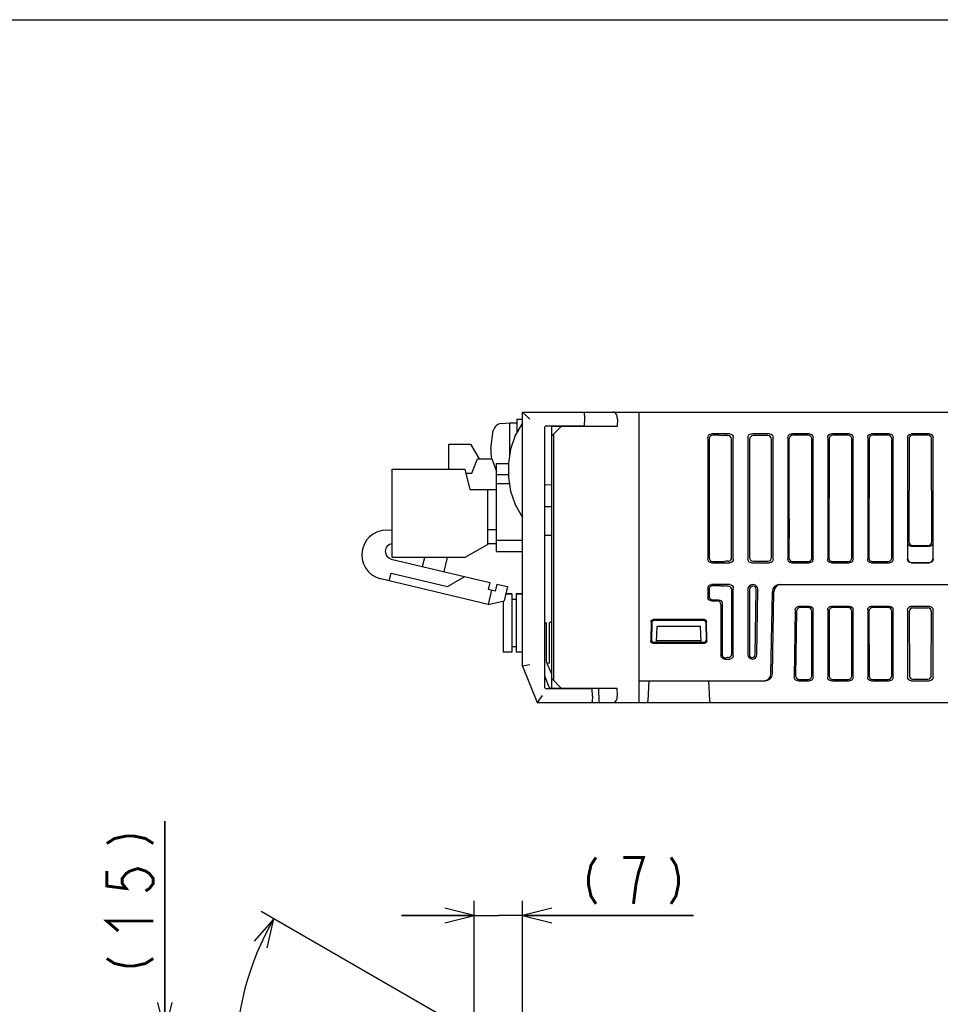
# Model space of a CAD drawing. Extents: x 0 to 840, y 0 to 594.
# Tile 21 of 22: x 541 to 668, y 458 to 594. Entities that reach past the tile are written whole.
import ezdxf

# ---------------------------------------------------------------- set-up
doc = ezdxf.new("R2010")
doc.units = 0
doc.header["$LTSCALE"] = 46.2
doc.layers.get('0').update_dxf_attribs({"linetype": 'CONTINUOUS'})
for name, color, linetype in [('ALL_AXIS', 7, 'CONTINUOUS'), ('ALL_DIM', 7, 'CONTINUOUS'), ('ALL_FEATURES', 7, 'CONTINUOUS')]:
    doc.layers.add(name, color=color, linetype=linetype)
doc.dimstyles.get("Standard").update_dxf_attribs({"dimtxt": 2.5, "dimasz": 2.5, "dimexe": 1.25, "dimexo": 0.625, "dimtad": 1, "dimcen": 2.5, "dimazin": 3, "dimtfac": 1, "dimtmove": 0, "dimatfit": 3})

# ---------------------------------------------------------------- blocks, each defined once
blk = doc.blocks.new('_OPEN')
at = {"color": 0, "linetype": 'BYBLOCK'}
for p, q in [((0, 0), (-1, 0.25)), ((-1, -0.25), (0, 0)), ((-1, 0), (0, 0))]:
    blk.add_line(p, q, dxfattribs=at)
blk = doc.blocks.new('*D7')
at = {"layer": 'ALL_DIM', "color": 2, "linetype": 'CONTINUOUS'}
for p, q in [((603.31, 451.9), (603.31, 472.7)), ((610, 441.53), (610, 472.7)), ((603.31, 470.7), (593.31, 470.7)), ((593.31, 470.7), (606.66, 470.7)), ((633.51, 470.7), (606.66, 470.7)), ((610, 470.7), (633.51, 470.7))]:
    blk.add_line(p, q, dxfattribs=at)
at = {"layer": 'ALL_DIM', "color": 2, "linetype": 'CONTINUOUS', "xscale": 4, "yscale": 4, "zscale": 4}
blk.add_blockref('_OPEN', (603.31, 470.7), dxfattribs=at)
at = {"layer": 'ALL_DIM', "color": 2, "linetype": 'CONTINUOUS', "xscale": 4, "yscale": 4, "zscale": 4, "rotation": 180}
blk.add_blockref('_OPEN', (610, 470.7), dxfattribs=at)
blk = doc.blocks.new('*D8')
at = {"layer": 'ALL_DIM', "color": 2, "linetype": 'CONTINUOUS'}
for p, q in [((560.75, 454.7), (560.75, 483.7)), ((560.75, 483.7), (560.75, 447.35)), ((604.64, 454.7), (558.75, 454.7)), ((560.75, 430), (560.75, 447.35)), ((607.93, 440), (558.75, 440)), ((560.75, 440), (560.75, 430))]:
    blk.add_line(p, q, dxfattribs=at)
at = {"layer": 'ALL_DIM', "color": 2, "linetype": 'CONTINUOUS', "xscale": 4, "yscale": 4, "zscale": 4}
for p, rotation in [((560.75, 454.7), 270), ((560.75, 440), 90)]:
    blk.add_blockref('_OPEN', p, dxfattribs=dict(at, rotation=rotation))
blk = doc.blocks.new('*D9')
at = {"layer": 'ALL_DIM', "color": 2, "linetype": 'CONTINUOUS'}
for p, q in [((604.66, 453.57), (574.02, 471.26)), ((610, 417.32), (610, 408.95))]:
    blk.add_line(p, q, dxfattribs=at)
for points in [[(574.82, 466.25), (575.75, 470.26), (573.04, 467.16)], [(605.95, 410.15), (610, 410.95), (606.06, 412.15)]]:
    blk.add_lwpolyline(points, dxfattribs=at)
for start, end in [(150, 210), (210, 270)]:
    blk.add_arc((610, 450.49), 39.55, start, end, dxfattribs=at)

msp = doc.modelspace()

# ---------------------------------------------------------------- linework, layer by layer
at = {"color": 7, "linetype": 'CONTINUOUS'}
msp.add_line((0, 594), (840, 594), dxfattribs=at)
at = {"layer": 'ALL_AXIS', "color": 7, "linetype": 'CONTINUOUS'}
for p, q in [((607.081, 538.402), (608.2, 538.5)), ((608.2, 538.5), (608.2, 534.035)), ((608.2, 538.5), (609.2, 538.5)), ((609.2, 539), (609.2, 537.135)), ((609.2, 539), (610, 539)), ((616.535, 538.1), (616.538, 538)), ((618.465, 538.1), (618.462, 538.003)), ((605.6, 535), (605.944, 537.463)), ((599.82, 532.125), (599.82, 535.575)), ((599.82, 535.575), (602.82, 535.575)), ((592.02, 519.975), (592.02, 532.125)), ((592.02, 532.125), (602.02, 532.125)), ((602.02, 532.125), (602.72, 529.325)), ((605.22, 521.775), (602.02, 519.975)), ((602.02, 519.975), (592.02, 519.975)), ((607.3, 513.988), (607.3, 506.95)), ((607.66, 514.95), (608.5, 514.95)), ((609.1, 514.95), (610, 514.95)), ((616.538, 502), (616.535, 501.9)), ((618.462, 502), (618.465, 501.9))]:
    msp.add_line(p, q, dxfattribs=at)
for centre, radius, start, end in [((607.194, 537.107), 1.3, 95, 164.11915), ((614.6, 535), 9, 180, 189.22692), ((591.277, 520.342), 3.415, 77.43071, 256.63689), ((592.173, 520.811), 1.078, 98.84573, 256.63689)]:
    msp.add_arc(centre, radius, start, end, dxfattribs=at)
at = {"layer": 'ALL_DIM', "color": 2, "linetype": 'CONTINUOUS', "const_width": 0.4}
for points in [[(552.75, 480.602), (553.817, 481.291), (555.417, 481.635), (556.483, 481.635), (558.083, 481.291), (559.15, 480.602)], [(620.096, 478.697), (619.408, 477.63), (619.064, 476.03), (619.064, 474.964), (619.408, 473.364), (620.096, 472.297)], [(625.944, 476.564), (626.632, 478.697), (623.88, 478.697)], [(630.416, 478.697), (631.104, 477.63), (631.448, 476.03), (631.448, 474.964), (631.104, 473.364), (630.416, 472.297)], [(552.75, 476.818), (552.75, 474.755), (555.417, 474.411), (554.883, 475.099), (554.883, 475.786), (555.417, 476.475), (555.95, 476.818), (557.017, 477.163), (558.083, 476.818), (558.617, 476.475), (559.15, 475.786), (559.15, 475.099), (558.617, 474.411), (558.083, 474.067)], [(625.256, 472.297), (625.6, 474.964), (625.944, 476.564)], [(554.35, 468.563), (552.75, 469.939), (559.15, 469.939)], [(552.75, 464.779), (553.817, 464.091), (555.417, 463.747), (556.483, 463.747), (558.083, 464.091), (559.15, 464.779)]]:
    msp.add_lwpolyline(points, dxfattribs=at)
at = {"layer": 'ALL_FEATURES', "color": 7, "linetype": 'CONTINUOUS'}
for p, q in [((610, 505), (610, 540)), ((610, 540), (611, 539)), ((610, 540), (775.3, 540)), ((618.469, 540), (618.5, 539.1)), ((626, 540), (626, 500)), ((613.29, 538.093), (613.5, 538.1)), ((613.5, 538.1), (618.465, 538.1)), ((614, 501.9), (614, 538.1)), ((616.538, 538), (616.535, 538.1)), ((618.5, 539.1), (618.465, 538.1)), ((623.04, 539), (623, 538)), ((613, 537.793), (613, 502.207)), ((615.3, 538), (614, 536.7)), ((623, 538), (614, 538)), ((614.3, 503), (614.3, 537)), ((638.502, 537), (635.998, 537)), ((636.961, 536.806), (636.192, 536.806)), ((637.675, 536.766), (637.494, 536.785)), ((638.207, 536.745), (638.247, 536.745)), ((644.002, 537), (641.498, 537)), ((643.747, 536.745), (641.753, 536.745)), ((649.502, 537), (646.998, 537)), ((649.308, 536.806), (647.192, 536.806)), ((655.002, 537), (652.498, 537)), ((654.808, 536.806), (652.692, 536.806)), ((660.502, 537), (657.998, 537)), ((660.308, 536.806), (658.192, 536.806)), ((666.002, 537), (663.498, 537)), ((665.808, 536.806), (663.692, 536.806)), ((602.82, 535.575), (604.023, 533.565)), ((635.5, 536.502), (635.5, 519.748)), ((635.693, 536.309), (635.668, 519.916)), ((638.771, 519.978), (638.746, 536.248)), ((639, 519.748), (639, 536.502)), ((641, 536.502), (641, 519.748)), ((641.254, 536.248), (641.229, 519.978)), ((644.271, 519.978), (644.246, 536.248)), ((644.5, 519.748), (644.5, 536.502)), ((646.5, 536.502), (646.5, 519.748)), ((649.832, 519.916), (649.807, 536.309)), ((650, 519.748), (650, 536.502)), ((652, 536.502), (652, 519.748)), ((652.193, 536.309), (652.168, 519.916)), ((655.332, 519.916), (655.307, 536.309)), ((655.5, 519.748), (655.5, 536.502)), ((657.5, 536.502), (657.5, 519.748)), ((657.693, 536.309), (657.668, 519.916)), ((660.832, 519.916), (660.807, 536.309)), ((661, 519.748), (661, 536.502)), ((663, 536.502), (663, 519.748)), ((663.193, 536.309), (663.171, 522.143)), ((666.329, 522.143), (666.307, 536.309)), ((666.5, 519.748), (666.5, 536.502)), ((603.02, 531.565), (603.77, 533.565)), ((603.77, 533.565), (605.77, 533.565)), ((605.77, 533.565), (606.42, 531.832)), ((606.42, 520.8), (606.42, 532.9)), ((606.42, 532.9), (608.035, 532.9)), ((602.16, 531.565), (603.02, 531.565)), ((606.42, 531.4), (608.035, 531.4)), ((606.42, 530.16), (608.17, 530.16)), ((613, 529.983), (614, 530)), ((602.72, 529.325), (606.42, 529.325)), ((605.22, 521.775), (605.22, 529.325)), ((614, 526.93), (613, 526.965)), ((646.676, 525.306), (646.668, 519.916)), ((606.42, 523.775), (605.22, 523.775)), ((606.42, 521.865), (605.22, 521.865)), ((610, 522.3), (606.42, 522.3)), ((613, 523.035), (614, 523.07)), ((663.026, 519.774), (663.026, 521.998)), ((666.474, 521.998), (666.474, 519.774)), ((606.42, 520.8), (610, 520.8)), ((665.976, 521.5), (663.524, 521.5)), ((663.669, 521.644), (665.831, 521.644)), ((591.924, 519.762), (605.469, 516.544)), ((596.226, 518.74), (596.52, 519.975)), ((599.603, 519.975), (599.145, 518.047)), ((635.998, 519.25), (638.502, 519.25)), ((636.165, 519.417), (637.265, 519.417)), ((637.977, 519.457), (637.796, 519.439)), ((638.507, 519.537), (638.647, 519.648)), ((641.498, 519.25), (644.002, 519.25)), ((641.727, 519.479), (643.773, 519.479)), ((646.998, 519.25), (649.502, 519.25)), ((647.165, 519.417), (649.335, 519.417)), ((652.498, 519.25), (655.002, 519.25)), ((652.665, 519.417), (654.835, 519.417)), ((657.998, 519.25), (660.502, 519.25)), ((658.165, 519.417), (660.335, 519.417)), ((663.498, 519.25), (666.002, 519.25)), ((663.524, 519.276), (665.976, 519.276)), ((591.641, 516.746), (591.896, 517.816)), ((591.896, 517.816), (599.679, 515.967)), ((605.262, 513.51), (590.488, 517.02)), ((599.679, 515.967), (602.064, 517.353)), ((605.469, 516.544), (605.238, 515.571)), ((606.211, 515.34), (605.238, 515.571)), ((605.725, 515.456), (605.262, 513.51)), ((606.442, 516.313), (606.211, 515.34)), ((606.442, 516.313), (607.902, 515.967)), ((607.902, 515.967), (607.439, 514.021)), ((635.5, 515.752), (635.5, 514.498)), ((635.661, 515.591), (635.66, 514.658)), ((638.502, 516.25), (635.998, 516.25)), ((637.323, 516.088), (636.16, 516.088)), ((638.037, 516.048), (637.855, 516.066)), ((638.791, 506.707), (638.777, 515.529)), ((639, 506.498), (639, 515.752)), ((641, 515.556), (641, 506.616)), ((641.223, 515.556), (641.209, 506.616)), ((642.022, 506.609), (642.165, 515.548)), ((642.231, 506.605), (642.387, 515.544)), ((644.186, 503.983), (644.383, 515.267)), ((644.386, 503.983), (644.583, 515.267)), ((645.383, 516.25), (683.176, 516.25)), ((605.262, 513.51), (607.439, 514.021)), ((608.5, 514.95), (607.66, 514.95)), ((608.5, 514.95), (608.5, 506.95)), ((609.1, 514.2), (608.5, 514.2)), ((609.1, 514.95), (609.1, 506.95)), ((610, 514.95), (609.1, 514.95)), ((635.998, 514), (636.802, 514)), ((636.157, 514.159), (636.961, 514.159)), ((637.458, 513.66), (637.448, 506.646)), ((637.3, 513.502), (637.3, 506.498)), ((647.54, 512.761), (647.378, 503.507)), ((647.717, 512.58), (647.576, 503.701)), ((649.502, 513.25), (648.038, 513.25)), ((649.322, 513.07), (648.214, 513.07)), ((649.806, 503.692), (649.819, 512.571)), ((650, 503.498), (650, 512.752)), ((652, 512.752), (652, 503.498)), ((652.181, 512.571), (652.194, 503.692)), ((655.002, 513.25), (652.498, 513.25)), ((654.822, 513.07), (652.678, 513.07)), ((655.306, 503.692), (655.319, 512.571)), ((655.5, 503.498), (655.5, 512.752)), ((657.5, 512.752), (657.5, 503.498)), ((657.681, 512.571), (657.694, 503.692)), ((660.502, 513.25), (657.998, 513.25)), ((660.322, 513.07), (658.178, 513.07)), ((660.806, 503.692), (660.819, 512.571)), ((661, 503.498), (661, 512.752)), ((663, 512.752), (663, 503.498)), ((663.227, 512.524), (663.241, 503.739)), ((666.002, 513.25), (663.498, 513.25)), ((663.725, 513.023), (665.775, 513.023)), ((666.259, 503.739), (666.273, 512.524)), ((666.5, 503.498), (666.5, 512.752)), ((613, 511.005), (613.3, 511)), ((613, 510.99), (613.3, 511)), ((613.3, 505.636), (613.3, 511)), ((614, 511.035), (613.7, 511.024)), ((613.7, 505.41), (613.7, 511.024)), ((627.673, 511.133), (627.63, 508.481)), ((627.797, 511.005), (627.755, 508.604)), ((635.029, 511.427), (627.971, 511.427)), ((634.903, 511.3), (628.097, 511.3)), ((635.203, 511.006), (635.245, 508.604)), ((635.37, 508.481), (635.327, 511.133)), ((628.423, 508.3), (628.5, 510.5)), ((628.5, 510.5), (634.5, 510.5)), ((634.577, 508.3), (634.5, 510.5)), ((628.054, 508.3), (634.946, 508.3)), ((634.57, 508.5), (628.43, 508.5)), ((608.5, 506.95), (607.3, 506.95)), ((609.1, 507.7), (608.5, 507.7)), ((610, 506.95), (609.1, 506.95)), ((627.929, 508.178), (635.071, 508.178)), ((613.954, 504.001), (613.3, 505.636)), ((637.491, 506.44), (637.616, 506.272)), ((637.798, 506), (638.502, 506)), ((638.209, 506.187), (638.028, 506.168)), ((611, 505.193), (610, 505)), ((610, 505), (612, 500)), ((613.7, 505.41), (613.397, 505.392)), ((613, 503.693), (613.602, 502.189)), ((614, 504), (613.954, 504.001)), ((614, 503.3), (615.3, 502)), ((626, 503), (643.386, 503)), ((627.269, 500.284), (627.412, 503)), ((635.588, 503), (635.731, 500.284)), ((647.876, 503), (649.502, 503)), ((648.074, 503.195), (649.307, 503.195)), ((652.498, 503), (655.002, 503)), ((652.693, 503.195), (654.807, 503.195)), ((657.998, 503), (660.502, 503)), ((658.193, 503.195), (660.307, 503.195)), ((663.498, 503), (666.002, 503)), ((663.74, 503.242), (665.76, 503.242)), ((613.5, 501.9), (613.29, 501.907)), ((619.565, 501.9), (613.5, 501.9)), ((613.88, 502), (623, 502)), ((616.535, 501.9), (616.538, 502)), ((618.95, 502), (618.953, 501.9)), ((619.6, 500.9), (619.565, 501.9)), ((620.431, 502), (620.471, 500)), ((623.04, 501), (623, 502)), ((612.677, 501), (612, 500)), ((619.6, 500.9), (619.573, 500.134)), ((612, 500), (619.43, 500)), ((619.49, 500), (704.547, 500))]:
    msp.add_line(p, q, dxfattribs=at)
for points in [[(623.04, 539), (623.033, 539.24), (622.992, 539.469), (622.916, 539.676), (622.805, 539.846), (622.664, 539.96), (622.503, 540)], [(610, 538.5), (608.972, 536.746), (608.332, 534.889), (608.035, 532.97), (608.035, 531.03), (608.332, 529.111), (608.972, 527.254), (610, 525.5)], [(635.5, 536.502), (635.538, 536.693), (635.646, 536.854), (635.807, 536.962), (635.998, 537)], [(636.192, 536.806), (636.001, 536.768), (635.839, 536.661), (635.731, 536.5), (635.693, 536.309)], [(636.961, 536.806), (637.16, 536.804), (637.342, 536.796), (637.494, 536.785)], [(638.207, 536.745), (638.009, 536.747), (637.826, 536.755), (637.675, 536.766)], [(638.746, 536.248), (638.708, 536.438), (638.6, 536.599), (638.438, 536.707), (638.247, 536.745)], [(638.502, 537), (638.693, 536.962), (638.854, 536.854), (638.962, 536.693), (639, 536.502)], [(641, 536.502), (641.038, 536.693), (641.146, 536.854), (641.307, 536.962), (641.498, 537)], [(641.753, 536.745), (641.562, 536.707), (641.4, 536.599), (641.292, 536.438), (641.254, 536.248)], [(644.246, 536.248), (644.208, 536.438), (644.1, 536.599), (643.938, 536.707), (643.747, 536.745)], [(644.002, 537), (644.193, 536.962), (644.354, 536.854), (644.462, 536.693), (644.5, 536.502)], [(646.5, 536.502), (646.538, 536.693), (646.646, 536.854), (646.807, 536.962), (646.998, 537)], [(646.875, 536.693), (646.743, 536.523), (646.695, 536.307)], [(647.192, 536.806), (647.023, 536.777), (646.875, 536.693)], [(649.807, 536.309), (649.769, 536.5), (649.661, 536.661), (649.499, 536.768), (649.308, 536.806)], [(649.502, 537), (649.693, 536.962), (649.854, 536.854), (649.962, 536.693), (650, 536.502)], [(652, 536.502), (652.038, 536.693), (652.146, 536.854), (652.307, 536.962), (652.498, 537)], [(652.692, 536.806), (652.501, 536.768), (652.339, 536.661), (652.231, 536.5), (652.193, 536.309)], [(655.307, 536.309), (655.269, 536.5), (655.161, 536.661), (654.999, 536.768), (654.808, 536.806)], [(655.002, 537), (655.193, 536.962), (655.354, 536.854), (655.462, 536.693), (655.5, 536.502)], [(657.5, 536.502), (657.538, 536.693), (657.646, 536.854), (657.807, 536.962), (657.998, 537)], [(658.192, 536.806), (658.001, 536.768), (657.839, 536.661), (657.731, 536.5), (657.693, 536.309)], [(660.807, 536.309), (660.769, 536.5), (660.661, 536.661), (660.499, 536.768), (660.308, 536.806)], [(660.502, 537), (660.693, 536.962), (660.854, 536.854), (660.962, 536.693), (661, 536.502)], [(663, 536.502), (663.038, 536.693), (663.146, 536.854), (663.307, 536.962), (663.498, 537)], [(663.692, 536.806), (663.501, 536.768), (663.339, 536.661), (663.231, 536.5), (663.193, 536.309)], [(666.307, 536.309), (666.269, 536.5), (666.161, 536.661), (665.999, 536.768), (665.808, 536.806)], [(666.002, 537), (666.193, 536.962), (666.354, 536.854), (666.462, 536.693), (666.5, 536.502)], [(646.676, 525.306), (646.682, 528.992), (646.688, 532.664), (646.695, 536.307)], [(663.524, 521.5), (663.333, 521.538), (663.172, 521.646), (663.064, 521.807), (663.026, 521.998)], [(663.171, 522.143), (663.209, 521.952), (663.317, 521.79), (663.478, 521.682), (663.669, 521.644)], [(665.831, 521.644), (666.022, 521.682), (666.183, 521.79), (666.291, 521.952), (666.329, 522.143)], [(666.474, 521.998), (666.436, 521.807), (666.328, 521.646), (666.167, 521.538), (665.976, 521.5)], [(635.998, 519.25), (635.807, 519.288), (635.646, 519.396), (635.538, 519.557), (635.5, 519.748)], [(635.668, 519.916), (635.706, 519.724), (635.813, 519.563), (635.974, 519.455), (636.165, 519.417)], [(637.265, 519.417), (637.463, 519.42), (637.645, 519.427), (637.796, 519.439)], [(638.277, 519.475), (638.113, 519.468), (637.977, 519.457)], [(638.277, 519.475), (638.393, 519.492), (638.507, 519.537)], [(639, 519.748), (638.962, 519.557), (638.854, 519.396), (638.693, 519.288), (638.502, 519.25)], [(638.647, 519.648), (638.739, 519.801), (638.771, 519.978)], [(641.498, 519.25), (641.307, 519.288), (641.146, 519.396), (641.038, 519.557), (641, 519.748)], [(641.229, 519.978), (641.267, 519.786), (641.375, 519.624), (641.536, 519.517), (641.727, 519.479)], [(643.773, 519.479), (643.964, 519.517), (644.125, 519.624), (644.233, 519.786), (644.271, 519.978)], [(644.5, 519.748), (644.462, 519.557), (644.354, 519.396), (644.193, 519.288), (644.002, 519.25)], [(646.998, 519.25), (646.807, 519.288), (646.646, 519.396), (646.538, 519.557), (646.5, 519.748)], [(646.668, 519.916), (646.706, 519.724), (646.813, 519.563), (646.974, 519.455), (647.165, 519.417)], [(649.335, 519.417), (649.526, 519.455), (649.687, 519.563), (649.794, 519.724), (649.832, 519.916)], [(650, 519.748), (649.962, 519.557), (649.854, 519.396), (649.693, 519.288), (649.502, 519.25)], [(652.498, 519.25), (652.307, 519.288), (652.146, 519.396), (652.038, 519.557), (652, 519.748)], [(652.168, 519.916), (652.206, 519.724), (652.313, 519.563), (652.474, 519.455), (652.665, 519.417)], [(654.835, 519.417), (655.026, 519.455), (655.187, 519.563), (655.294, 519.724), (655.332, 519.916)], [(655.5, 519.748), (655.462, 519.557), (655.354, 519.396), (655.193, 519.288), (655.002, 519.25)], [(657.998, 519.25), (657.807, 519.288), (657.646, 519.396), (657.538, 519.557), (657.5, 519.748)], [(657.668, 519.916), (657.706, 519.724), (657.813, 519.563), (657.974, 519.455), (658.165, 519.417)], [(660.335, 519.417), (660.526, 519.455), (660.687, 519.563), (660.794, 519.724), (660.832, 519.916)], [(661, 519.748), (660.962, 519.557), (660.854, 519.396), (660.693, 519.288), (660.502, 519.25)], [(663.498, 519.25), (663.307, 519.288), (663.146, 519.396), (663.038, 519.557), (663, 519.748)], [(663.026, 519.774), (663.064, 519.583), (663.172, 519.422), (663.333, 519.314), (663.524, 519.276)], [(665.976, 519.276), (666.167, 519.314), (666.328, 519.422), (666.436, 519.583), (666.474, 519.774)], [(666.5, 519.748), (666.462, 519.557), (666.354, 519.396), (666.193, 519.288), (666.002, 519.25)], [(635.5, 515.752), (635.538, 515.943), (635.646, 516.104), (635.807, 516.212), (635.998, 516.25)], [(636.16, 516.088), (635.969, 516.05), (635.807, 515.942), (635.7, 515.781), (635.661, 515.591)], [(637.323, 516.088), (637.521, 516.085), (637.704, 516.078), (637.855, 516.066)], [(638.284, 516.032), (638.15, 516.039), (638.037, 516.048)], [(638.57, 515.933), (638.43, 516.005), (638.284, 516.032)], [(638.502, 516.25), (638.693, 516.212), (638.854, 516.104), (638.962, 515.943), (639, 515.752)], [(638.777, 515.529), (638.752, 515.685), (638.681, 515.823), (638.57, 515.933)], [(642.165, 515.548), (642.122, 515.751), (641.993, 515.919), (641.803, 516.014), (641.592, 516.016), (641.4, 515.924), (641.269, 515.759), (641.223, 515.556)], [(635.998, 514), (635.807, 514.038), (635.646, 514.146), (635.538, 514.307), (635.5, 514.498)], [(635.66, 514.658), (635.698, 514.466), (635.805, 514.305), (635.966, 514.197), (636.157, 514.159)], [(637.3, 513.502), (637.262, 513.693), (637.154, 513.854), (636.993, 513.962), (636.802, 514)], [(636.961, 514.159), (637.152, 514.121), (637.313, 514.013), (637.421, 513.852), (637.458, 513.66)], [(647.54, 512.761), (647.58, 512.949), (647.688, 513.107), (647.849, 513.213), (648.038, 513.25)], [(648.214, 513.07), (648.025, 513.033), (647.865, 512.927), (647.757, 512.769), (647.717, 512.58)], [(649.819, 512.571), (649.782, 512.763), (649.674, 512.924), (649.513, 513.032), (649.322, 513.07)], [(649.502, 513.25), (649.693, 513.212), (649.854, 513.104), (649.962, 512.943), (650, 512.752)], [(652, 512.752), (652.038, 512.943), (652.146, 513.104), (652.307, 513.212), (652.498, 513.25)], [(652.678, 513.07), (652.487, 513.032), (652.326, 512.924), (652.218, 512.763), (652.181, 512.571)], [(655.319, 512.571), (655.282, 512.763), (655.174, 512.924), (655.013, 513.032), (654.822, 513.07)], [(655.002, 513.25), (655.193, 513.212), (655.354, 513.104), (655.462, 512.943), (655.5, 512.752)], [(657.5, 512.752), (657.538, 512.943), (657.646, 513.104), (657.807, 513.212), (657.998, 513.25)], [(658.178, 513.07), (657.987, 513.032), (657.826, 512.924), (657.718, 512.763), (657.681, 512.571)], [(660.819, 512.571), (660.782, 512.763), (660.674, 512.924), (660.513, 513.032), (660.322, 513.07)], [(660.502, 513.25), (660.693, 513.212), (660.854, 513.104), (660.962, 512.943), (661, 512.752)], [(663, 512.752), (663.038, 512.943), (663.146, 513.104), (663.307, 513.212), (663.498, 513.25)], [(663.725, 513.023), (663.534, 512.985), (663.373, 512.878), (663.265, 512.716), (663.227, 512.524)], [(666.273, 512.524), (666.235, 512.716), (666.127, 512.878), (665.966, 512.985), (665.775, 513.023)], [(666.002, 513.25), (666.193, 513.212), (666.354, 513.104), (666.462, 512.943), (666.5, 512.752)], [(627.673, 511.133), (627.714, 511.281), (627.823, 511.388), (627.971, 511.427)], [(635.029, 511.427), (635.177, 511.388), (635.286, 511.281), (635.327, 511.133)], [(627.929, 508.178), (627.778, 508.218), (627.669, 508.329), (627.63, 508.481)], [(627.755, 508.604), (627.794, 508.452), (627.903, 508.341), (628.054, 508.3)], [(634.946, 508.3), (635.097, 508.341), (635.206, 508.452), (635.245, 508.604)], [(635.37, 508.481), (635.331, 508.329), (635.222, 508.218), (635.071, 508.178)], [(637.798, 506), (637.607, 506.038), (637.446, 506.146), (637.338, 506.307), (637.3, 506.498)], [(637.448, 506.646), (637.459, 506.539), (637.491, 506.44)], [(637.616, 506.272), (637.786, 506.18), (637.96, 506.162)], [(637.96, 506.162), (637.995, 506.165), (638.028, 506.168)], [(638.307, 506.195), (638.256, 506.191), (638.209, 506.187)], [(638.307, 506.195), (638.466, 506.233), (638.619, 506.328), (638.735, 506.478)], [(639, 506.498), (638.962, 506.307), (638.854, 506.146), (638.693, 506.038), (638.502, 506)], [(638.735, 506.478), (638.776, 506.587), (638.791, 506.707)], [(641.209, 506.616), (641.247, 506.443), (641.359, 506.3), (641.521, 506.22), (641.702, 506.218), (641.866, 506.295), (641.98, 506.435), (642.022, 506.609)], [(647.876, 503), (647.683, 503.039), (647.521, 503.149), (647.413, 503.313), (647.378, 503.507)], [(647.576, 503.701), (647.611, 503.508), (647.719, 503.344), (647.881, 503.234), (648.074, 503.195)], [(649.307, 503.195), (649.498, 503.233), (649.66, 503.34), (649.768, 503.502), (649.806, 503.692)], [(650, 503.498), (649.962, 503.307), (649.854, 503.146), (649.693, 503.038), (649.502, 503)], [(652.498, 503), (652.307, 503.038), (652.146, 503.146), (652.038, 503.307), (652, 503.498)], [(652.194, 503.692), (652.232, 503.502), (652.34, 503.34), (652.502, 503.233), (652.693, 503.195)], [(654.807, 503.195), (654.998, 503.233), (655.16, 503.34), (655.268, 503.502), (655.306, 503.692)], [(655.5, 503.498), (655.462, 503.307), (655.354, 503.146), (655.193, 503.038), (655.002, 503)], [(657.998, 503), (657.807, 503.038), (657.646, 503.146), (657.538, 503.307), (657.5, 503.498)], [(657.694, 503.692), (657.732, 503.502), (657.84, 503.34), (658.002, 503.233), (658.193, 503.195)], [(660.307, 503.195), (660.498, 503.233), (660.66, 503.34), (660.768, 503.502), (660.806, 503.692)], [(661, 503.498), (660.962, 503.307), (660.854, 503.146), (660.693, 503.038), (660.502, 503)], [(663.498, 503), (663.307, 503.038), (663.146, 503.146), (663.038, 503.307), (663, 503.498)], [(663.241, 503.739), (663.279, 503.548), (663.387, 503.387), (663.548, 503.28), (663.74, 503.242)], [(665.76, 503.242), (665.952, 503.28), (666.113, 503.387), (666.221, 503.548), (666.259, 503.739)], [(666.5, 503.498), (666.462, 503.307), (666.354, 503.146), (666.193, 503.038), (666.002, 503)], [(619.573, 500.134), (619.556, 500.057), (619.51, 500.014), (619.43, 500)], [(622.503, 500), (622.664, 500.04), (622.805, 500.154), (622.916, 500.324), (622.992, 500.531), (623.033, 500.76), (623.04, 501)]]:
    msp.add_lwpolyline(points, dxfattribs=at)
for centre, radius, start, end in [((613.3, 537.793), 0.3, 92, 180), ((641.694, 515.556), 0.694, 359, 180), ((645.383, 515.25), 1, 90, 179), ((645.583, 515.25), 1, 90, 179), ((628.097, 511), 0.3, 90, 179), ((634.903, 511), 0.3, 1, 90), ((641.616, 506.616), 0.616, 180, 359), ((643.186, 504), 1, 270, 359), ((643.386, 504), 1, 270, 359), ((613.3, 502.207), 0.3, 180, 268), ((613.88, 502.3), 0.3, 201.80141, 270), ((626.97, 500.3), 0.3, 269.99957, 356.99176), ((636.03, 500.3), 0.3, 183.00017, 270.00332)]:
    msp.add_arc(centre, radius, start, end, dxfattribs=at)

# ---------------------------------------------------------------- dimensions: what is measured, and where the dimension line sits
at = {"layer": 'ALL_DIM', "color": 2, "linetype": 'CONTINUOUS'}
for base, p1, p2, angle, picture, middle in [((560.75, 454.697), (608.926, 440), (605.644, 454.697), 90, '*D8', (560.75, 461.683)), ((603.313, 470.697), (610, 440.526), (603.313, 450.903), 180, '*D7', (617, 470.697))]:
    dim = msp.add_linear_dim(base=base, p1=p1, p2=p2, angle=angle, dimstyle='Standard', dxfattribs=at)
    dim.commit()
    dim.dimension.update_dxf_attribs({"geometry": picture, "text_midpoint": middle, "dimtype": 128})
dim = msp.add_angular_dim_2l(base=(575.75276, 430.71773), line1=((605.87239, 452.87346), (605.52992, 453.07118)), line2=((610, 418.71387), (610, 418.31841)), dimstyle='Standard', dxfattribs=at)
dim.commit()
dim.dimension.update_dxf_attribs({"geometry": '*D9', "text_midpoint": (574.31668, 433.44539), "dimtype": 130})

doc.saveas('drawing.dxf')
